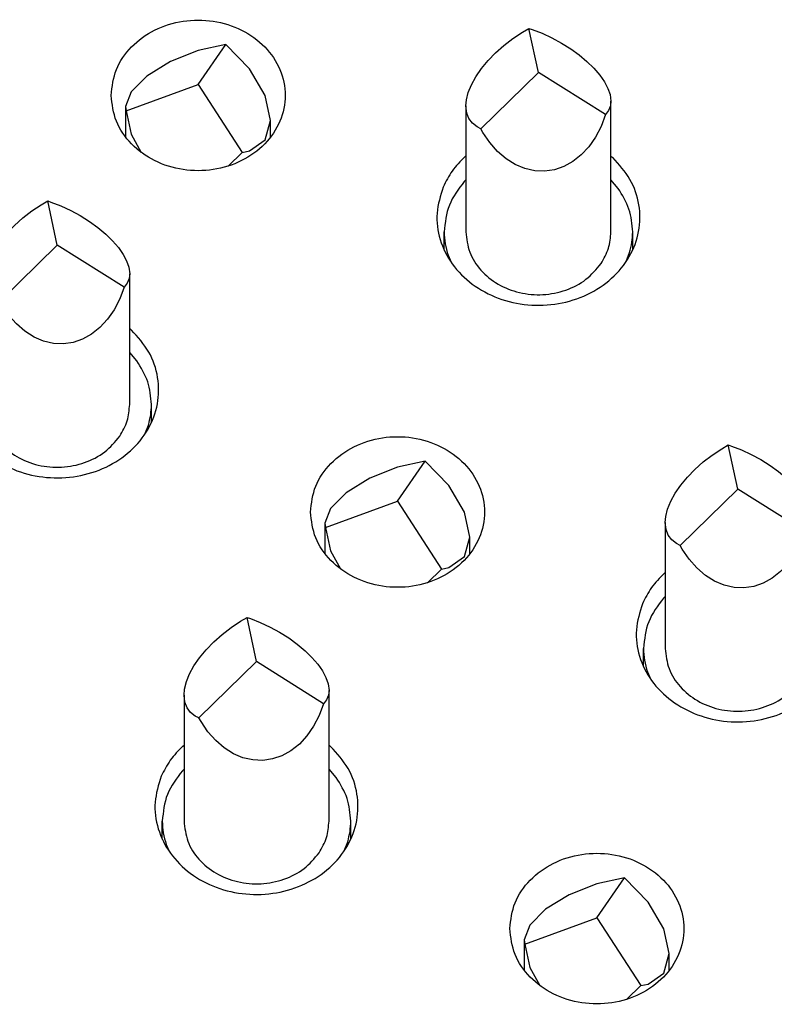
# Model space of a CAD drawing. Header units: inches. Extents: x -129 to 664, y -381 to 179.
# Tile 9 of 109: x -55.63 to -50.43, y -331.72 to -324.93. Entities that reach past the tile are written whole.
import ezdxf

# ---------------------------------------------------------------- set-up
doc = ezdxf.new("R2010")
doc.units = ezdxf.units.IN
doc.layers.add('1', color=7, linetype='Continuous')

# ---------------------------------------------------------------- blocks, each defined once
blk = doc.blocks.new('gnd_pogo_bot_1400-1715_2_19__208', base_point=(-54.9006, -325.9381))
at = {"color": 7, "linetype": 'Continuous'}
for p, q in [((-54.4006, -325.1407), (-54.592, -325.2168)), ((-54.4006, -325.3753), (-54.2093, -325.1003)), ((-54.2093, -325.1003), (-54.4006, -325.1407)), ((-54.0471, -325.2675), (-54.2093, -325.1003)), ((-54.592, -325.2168), (-54.7542, -325.317)), ((-53.9387, -325.4511), (-54.0471, -325.2675)), ((-54.7542, -325.317), (-54.8626, -325.4261)), ((-54.8626, -325.4261), (-54.9006, -325.5275)), ((-54.8963, -325.5569), (-54.4006, -325.3753)), ((-54.4006, -325.3753), (-54.0962, -325.8439)), ((-53.9006, -325.6232), (-53.9387, -325.4511)), ((-54.9006, -325.5275), (-54.9006, -325.7368)), ((-54.9006, -325.5275), (-54.8963, -325.5569)), ((-54.8963, -325.5569), (-54.8626, -325.7178)), ((-53.9387, -325.7575), (-53.9006, -325.6232)), ((-53.9006, -325.7368), (-53.9006, -325.6232)), ((-54.8626, -325.7178), (-54.7926, -325.8434)), ((-54.0471, -325.8337), (-53.9387, -325.7575)), ((-54.0962, -325.8439), (-54.0471, -325.8337)), ((-54.1946, -325.9381), (-54.0962, -325.8439))]:
    blk.add_line(p, q, dxfattribs=at)
blk = doc.blocks.new('gnd_pogo_bot_1400-1715_2_16__210', base_point=(-53.526, -328.8122))
at = {"color": 7, "linetype": 'Continuous'}
for p, q in [((-53.026, -328.0147), (-53.2173, -328.0908)), ((-53.026, -328.2494), (-52.8346, -327.9743)), ((-52.8346, -327.9743), (-53.026, -328.0147)), ((-52.6724, -328.1415), (-52.8346, -327.9743)), ((-53.2173, -328.0908), (-53.3795, -328.1911)), ((-52.564, -328.3252), (-52.6724, -328.1415)), ((-53.3795, -328.1911), (-53.4879, -328.3002)), ((-53.5217, -328.4309), (-53.026, -328.2494)), ((-53.026, -328.2494), (-52.7216, -328.7179)), ((-53.4879, -328.3002), (-53.526, -328.4016)), ((-52.526, -328.4972), (-52.564, -328.3252)), ((-53.526, -328.4016), (-53.526, -328.6108)), ((-53.526, -328.4016), (-53.5217, -328.4309)), ((-53.5217, -328.4309), (-53.4879, -328.5919)), ((-52.564, -328.6316), (-52.526, -328.4972)), ((-52.526, -328.6109), (-52.526, -328.4972)), ((-53.4879, -328.5919), (-53.418, -328.7174)), ((-52.6724, -328.7078), (-52.564, -328.6316)), ((-52.82, -328.8122), (-52.7216, -328.7179)), ((-52.7216, -328.7179), (-52.6724, -328.7078))]:
    blk.add_line(p, q, dxfattribs=at)
blk = doc.blocks.new('gnd_pogo_bot_1400-1715_2_12__213', base_point=(-52.1513, -331.6863))
at = {"color": 7, "linetype": 'Continuous'}
for p, q in [((-51.6513, -331.1234), (-51.46, -330.8484)), ((-51.46, -330.8484), (-51.6513, -330.8888)), ((-51.2978, -331.0156), (-51.46, -330.8484)), ((-51.6513, -330.8888), (-51.8427, -330.9649)), ((-51.8427, -330.9649), (-52.0049, -331.0651)), ((-52.0049, -331.0651), (-52.1133, -331.1742)), ((-51.1894, -331.1992), (-51.2978, -331.0156)), ((-52.1471, -331.305), (-51.6513, -331.1234)), ((-51.6513, -331.1234), (-51.347, -331.592)), ((-52.1133, -331.1742), (-52.1513, -331.2756)), ((-51.1513, -331.3713), (-51.1894, -331.1992)), ((-52.1513, -331.2756), (-52.1513, -331.4849)), ((-52.1513, -331.2756), (-52.1471, -331.305)), ((-52.1471, -331.305), (-52.1133, -331.4659)), ((-51.1894, -331.5057), (-51.1513, -331.3713)), ((-51.1513, -331.485), (-51.1513, -331.3713)), ((-52.1133, -331.4659), (-52.0434, -331.5915)), ((-51.2978, -331.5818), (-51.1894, -331.5057)), ((-51.4454, -331.6863), (-51.347, -331.592)), ((-51.347, -331.592), (-51.2978, -331.5818))]:
    blk.add_line(p, q, dxfattribs=at)
blk = doc.blocks.new('ground_pin_set_2__224', base_point=(-64.8566, -337.4344))
for name, p in [('gnd_pogo_bot_1400-1715_2_19__208', (-54.9006, -325.9381)), ('gnd_pogo_bot_1400-1715_2_16__210', (-53.526, -328.8122)), ('gnd_pogo_bot_1400-1715_2_12__213', (-52.1513, -331.6863))]:
    blk.add_blockref(name, p)
blk = doc.blocks.new('insulator_top2_E7018-25457__230', base_point=(-87.5092, -353.6628))
at = {"color": 7, "linetype": 'Continuous'}
for p, q in [((-52.5614, -325.8745), (-52.554, -325.8683)), ((-51.554, -325.8685), (-51.5416, -325.879)), ((-54.8726, -327.0589), (-54.8603, -327.0695)), ((-51.1868, -328.7486), (-51.1793, -328.7423)), ((-54.5054, -329.9391), (-54.498, -329.9328)), ((-53.498, -329.933), (-53.4857, -329.9436))]:
    blk.add_line(p, q, dxfattribs=at)
for points, knots in [([(-55.0006, -325.4503), (-54.9933, -325.5112), (-54.9784, -325.635), (-54.8652, -325.7948), (-54.7032, -325.9113), (-54.5052, -325.9726), (-54.2959, -325.9726), (-54.0983, -325.9113), (-53.9351, -325.7948), (-53.8264, -325.635), (-53.788, -325.4503), (-53.8264, -325.2657), (-53.9351, -325.1059), (-54.0983, -324.9894), (-54.2959, -324.9281), (-54.5052, -324.9281), (-54.7032, -324.9894), (-54.8652, -325.1059), (-54.9784, -325.2657), (-54.9933, -325.3895), (-55.0006, -325.4503)], [0, 0, 0, 0, 0.181365, 0.369194, 0.566516, 0.771824, 0.980202, 1.18551, 1.382833, 1.570662, 1.752027, 1.933392, 2.121221, 2.318543, 2.523851, 2.732229, 2.937537, 3.134859, 3.322688, 3.504053, 3.504053, 3.504053, 3.504053]), ([(-52.7111, -326.0832), (-52.7296, -326.1424), (-52.7666, -326.2605), (-52.7407, -326.4495), (-52.655, -326.621), (-52.5139, -326.7613), (-52.3326, -326.8583), (-52.127, -326.9043), (-51.9151, -326.8957), (-51.7152, -326.8332), (-51.5448, -326.7217), (-51.4197, -326.5701), (-51.3521, -326.3913), (-51.3509, -326.2032), (-51.4129, -326.0212), (-51.4982, -325.927), (-51.5416, -325.879)], [0, 0, 0, 0, 0.184237, 0.367591, 0.555318, 0.750852, 0.954639, 1.16429, 1.375579, 1.58379, 1.785136, 1.978034, 2.163904, 2.346939, 2.532534, 2.724997, 2.724997, 2.724997, 2.724997]), ([(-52.5614, -325.8745), (-52.5924, -325.9057), (-52.6535, -325.9672), (-52.6921, -326.0449), (-52.7111, -326.0832)], [0, 0, 0, 0, 0.1309206, 0.2582688, 0.2582688, 0.2582688, 0.2582688]), ([(-56.0297, -327.2736), (-56.0483, -327.3328), (-56.0853, -327.451), (-56.0594, -327.64), (-55.9737, -327.8115), (-55.8326, -327.9518), (-55.6513, -328.0488), (-55.4457, -328.0948), (-55.2338, -328.0862), (-55.0339, -328.0237), (-54.8635, -327.9121), (-54.7383, -327.7606), (-54.6708, -327.5818), (-54.6696, -327.3937), (-54.7315, -327.2117), (-54.8169, -327.1175), (-54.8603, -327.0695)], [0, 0, 0, 0, 0.184237, 0.367591, 0.555318, 0.750852, 0.954639, 1.16429, 1.375579, 1.583791, 1.785137, 1.978035, 2.163904, 2.346939, 2.532534, 2.724998, 2.724998, 2.724998, 2.724998]), ([(-53.626, -328.3244), (-53.6186, -328.3852), (-53.6037, -328.509), (-53.4905, -328.6688), (-53.3286, -328.7853), (-53.1306, -328.8466), (-52.9213, -328.8466), (-52.7236, -328.7853), (-52.5604, -328.6688), (-52.4517, -328.509), (-52.4133, -328.3244), (-52.4517, -328.1398), (-52.5604, -327.9799), (-52.7236, -327.8634), (-52.9213, -327.8021), (-53.1306, -327.8021), (-53.3286, -327.8634), (-53.4905, -327.9799), (-53.6037, -328.1398), (-53.6186, -328.2636), (-53.626, -328.3244)], [0, 0, 0, 0, 0.181365, 0.369194, 0.566516, 0.771824, 0.980202, 1.18551, 1.382833, 1.570662, 1.752027, 1.933392, 2.121221, 2.318543, 2.523851, 2.732229, 2.937537, 3.134859, 3.322688, 3.504053, 3.504053, 3.504053, 3.504053]), ([(-51.3364, -328.9572), (-51.355, -329.0164), (-51.392, -329.1346), (-51.3661, -329.3236), (-51.2804, -329.495), (-51.1393, -329.6354), (-50.958, -329.7323), (-50.7524, -329.7783), (-50.5405, -329.7697), (-50.3406, -329.7072), (-50.1702, -329.5957), (-50.045, -329.4442), (-49.9775, -329.2654), (-49.9763, -329.0772), (-50.0382, -328.8953), (-50.1236, -328.8011), (-50.167, -328.7531)], [0, 0, 0, 0, 0.184237, 0.367591, 0.555318, 0.750852, 0.95464, 1.164291, 1.37558, 1.583792, 1.785138, 1.978036, 2.163906, 2.346941, 2.532536, 2.724999, 2.724999, 2.724999, 2.724999]), ([(-51.1868, -328.7486), (-51.2177, -328.7798), (-51.2789, -328.8413), (-51.3174, -328.9189), (-51.3364, -328.9572)], [0, 0, 0, 0, 0.1309205, 0.2582685, 0.2582685, 0.2582685, 0.2582685]), ([(-54.6551, -330.1477), (-54.6737, -330.2069), (-54.7107, -330.325), (-54.6847, -330.514), (-54.5991, -330.6855), (-54.458, -330.8259), (-54.2767, -330.9228), (-54.0711, -330.9688), (-53.8591, -330.9602), (-53.6592, -330.8977), (-53.4889, -330.7862), (-53.3637, -330.6347), (-53.2962, -330.4558), (-53.2949, -330.2677), (-53.3569, -330.0857), (-53.4422, -329.9915), (-53.4857, -329.9436)], [0, 0, 0, 0, 0.184237, 0.367591, 0.555317, 0.750852, 0.954638, 1.16429, 1.375579, 1.58379, 1.785135, 1.978034, 2.163903, 2.346938, 2.532533, 2.724996, 2.724996, 2.724996, 2.724996]), ([(-54.5054, -329.9391), (-54.5364, -329.9702), (-54.5975, -330.0317), (-54.6361, -330.1094), (-54.6551, -330.1477)], [0, 0, 0, 0, 0.1309206, 0.2582687, 0.2582687, 0.2582687, 0.2582687]), ([(-52.2513, -331.1984), (-52.244, -331.2593), (-52.2291, -331.3831), (-52.1159, -331.5429), (-51.954, -331.6594), (-51.756, -331.7207), (-51.5466, -331.7207), (-51.349, -331.6594), (-51.1858, -331.5429), (-51.0771, -331.3831), (-51.0387, -331.1984), (-51.0771, -331.0138), (-51.1858, -330.854), (-51.349, -330.7375), (-51.5466, -330.6762), (-51.756, -330.6762), (-51.954, -330.7375), (-52.1159, -330.854), (-52.2291, -331.0138), (-52.244, -331.1376), (-52.2513, -331.1984)], [0, 0, 0, 0, 0.181365, 0.369194, 0.566516, 0.771824, 0.980202, 1.18551, 1.382833, 1.570662, 1.752027, 1.933392, 2.121221, 2.318543, 2.523851, 2.732229, 2.937537, 3.134859, 3.322688, 3.504053, 3.504053, 3.504053, 3.504053])]:
    blk.add_open_spline(points, degree=3, knots=knots, dxfattribs=at)
blk = doc.blocks.new('sig_pogo_1400-2142_13_34__240', base_point=(-54.648, -330.8995))
at = {"color": 7, "linetype": 'Continuous'}
for p, q in [((-54.1734, -329.1218), (-54.1081, -329.0784)), ((-54.1081, -329.0784), (-54.0633, -329.0523)), ((-53.998, -329.3566), (-54.0633, -329.0523)), ((-54.0633, -329.0523), (-54.0406, -329.0599)), ((-54.0406, -329.0599), (-53.9724, -329.0864)), ((-53.9724, -329.0864), (-53.9046, -329.1178)), ((-54.2933, -329.2208), (-54.2356, -329.1696)), ((-54.2356, -329.1696), (-54.1734, -329.1218)), ((-53.9046, -329.1178), (-53.8386, -329.1537)), ((-53.8386, -329.1537), (-53.7756, -329.1934)), ((-54.3455, -329.2746), (-54.2933, -329.2208)), ((-53.7756, -329.1934), (-53.7167, -329.2361)), ((-53.7167, -329.2361), (-53.663, -329.2811)), ((-54.3912, -329.3299), (-54.3455, -329.2746)), ((-53.663, -329.2811), (-53.6156, -329.3274)), ((-54.4296, -329.3857), (-54.3912, -329.3299)), ((-54.3947, -329.7453), (-53.998, -329.3566)), ((-53.5361, -329.6474), (-53.998, -329.3566)), ((-53.6156, -329.3274), (-53.5753, -329.3743)), ((-54.4817, -329.4946), (-54.4599, -329.4409)), ((-54.4599, -329.4409), (-54.4296, -329.3857)), ((-53.5753, -329.3743), (-53.5429, -329.4209)), ((-53.5429, -329.4209), (-53.5189, -329.4663)), ((-54.4944, -329.5457), (-54.4817, -329.4946)), ((-53.5189, -329.4663), (-53.5039, -329.5097)), ((-54.498, -329.5874), (-54.4944, -329.5457)), ((-53.5039, -329.5097), (-53.498, -329.5548)), ((-53.498, -329.5548), (-53.5016, -329.5871)), ((-53.498, -330.4566), (-53.498, -329.5548)), ((-54.498, -329.5874), (-54.498, -330.4566)), ((-54.4921, -329.6365), (-54.498, -329.5874)), ((-54.4771, -329.6745), (-54.4921, -329.6365)), ((-53.5143, -329.6197), (-53.5361, -329.6474)), ((-53.5016, -329.5871), (-53.5143, -329.6197)), ((-54.4531, -329.7066), (-54.4771, -329.6745)), ((-54.4207, -329.7321), (-54.4531, -329.7066)), ((-53.5361, -329.6474), (-53.5664, -329.7286)), ((-54.3947, -329.7453), (-54.4207, -329.7321)), ((-54.3804, -329.7703), (-54.3947, -329.7453)), ((-54.333, -329.8403), (-54.3804, -329.7703)), ((-53.5664, -329.7286), (-53.6048, -329.8029)), ((-54.2793, -329.9012), (-54.333, -329.8403)), ((-53.6048, -329.8029), (-53.6505, -329.8689)), ((-54.2204, -329.9519), (-54.2793, -329.9012)), ((-53.6505, -329.8689), (-53.7027, -329.9254)), ((-54.1574, -329.9916), (-54.2204, -329.9519)), ((-53.7604, -329.9713), (-53.8225, -330.0057)), ((-53.7027, -329.9254), (-53.7604, -329.9713)), ((-54.0913, -330.0195), (-54.1574, -329.9916)), ((-54.0236, -330.035), (-54.0913, -330.0195)), ((-53.9554, -330.0378), (-54.0236, -330.035)), ((-53.8879, -330.028), (-53.9554, -330.0378)), ((-53.8225, -330.0057), (-53.8879, -330.028)), ((-54.498, -330.0982), (-54.5091, -330.1089)), ((-53.4485, -330.156), (-53.498, -330.0974)), ((-54.648, -330.5815), (-54.648, -330.4566)), ((-53.348, -330.5809), (-53.348, -330.4566)), ((-54.6208, -330.6178), (-54.6004, -330.6649)), ((-53.3931, -330.6608), (-53.3692, -330.5992))]:
    blk.add_line(p, q, dxfattribs=at)
for points, knots in [([(-54.5091, -330.1089), (-54.5491, -330.1613), (-54.6279, -330.2643), (-54.6414, -330.3932), (-54.648, -330.4566)], [0, 0, 0, 0, 0.1935527, 0.3809576, 0.3809576, 0.3809576, 0.3809576]), ([(-53.348, -330.4566), (-53.3526, -330.4032), (-53.362, -330.295), (-53.4194, -330.2027), (-53.4485, -330.156)], [0, 0, 0, 0, 0.1585787, 0.3210093, 0.3210093, 0.3210093, 0.3210093]), ([(-54.648, -330.4566), (-54.6468, -330.484), (-54.6445, -330.5388), (-54.6287, -330.5914), (-54.6208, -330.6178)], [0, 0, 0, 0, 0.0816948, 0.1639503, 0.1639503, 0.1639503, 0.1639503]), ([(-54.498, -330.4566), (-54.4927, -330.504), (-54.4819, -330.6003), (-54.3991, -330.7272), (-54.279, -330.8242), (-54.1294, -330.8823), (-53.9668, -330.8966), (-53.8081, -330.8649), (-53.6651, -330.793), (-53.5988, -330.7139), (-53.5664, -330.6753)], [0, 0, 0, 0, 0.141386, 0.287254, 0.439971, 0.598978, 0.761314, 0.922842, 1.079706, 1.229734, 1.229734, 1.229734, 1.229734]), ([(-53.5664, -330.6753), (-53.5466, -330.641), (-53.5074, -330.5732), (-53.5011, -330.4952), (-53.498, -330.4566)], [0, 0, 0, 0, 0.1170724, 0.2316639, 0.2316639, 0.2316639, 0.2316639]), ([(-53.3692, -330.5992), (-53.363, -330.5758), (-53.3507, -330.5291), (-53.3489, -330.4807), (-53.348, -330.4566)], [0, 0, 0, 0, 0.0724708, 0.1445546, 0.1445546, 0.1445546, 0.1445546])]:
    blk.add_open_spline(points, degree=3, knots=knots, dxfattribs=at)
blk = doc.blocks.new('sig_pogo_1400-2142_13_30__243', base_point=(-51.3293, -329.709))
at = {"color": 7, "linetype": 'Continuous'}
for p, q in [((-50.7894, -327.888), (-50.7446, -327.8619)), ((-50.6793, -328.1662), (-50.7446, -327.8619)), ((-50.7446, -327.8619), (-50.722, -327.8695)), ((-50.722, -327.8695), (-50.6537, -327.8959)), ((-50.9169, -327.9791), (-50.8548, -327.9313)), ((-50.8548, -327.9313), (-50.7894, -327.888)), ((-50.6537, -327.8959), (-50.586, -327.9273)), ((-50.586, -327.9273), (-50.5199, -327.9632)), ((-50.9746, -328.0303), (-50.9169, -327.9791)), ((-50.5199, -327.9632), (-50.4569, -328.0029)), ((-50.4569, -328.0029), (-50.398, -328.0456)), ((-51.0268, -328.0841), (-50.9746, -328.0303)), ((-50.398, -328.0456), (-50.3443, -328.0906)), ((-51.1109, -328.1952), (-51.0725, -328.1394)), ((-51.0725, -328.1394), (-51.0268, -328.0841)), ((-50.3443, -328.0906), (-50.2969, -328.137)), ((-50.2969, -328.137), (-50.2566, -328.1839)), ((-51.1413, -328.2505), (-51.1109, -328.1952)), ((-51.076, -328.5548), (-50.6793, -328.1662)), ((-50.2174, -328.4569), (-50.6793, -328.1662)), ((-50.2566, -328.1839), (-50.2242, -328.2305)), ((-51.163, -328.3042), (-51.1413, -328.2505)), ((-50.2242, -328.2305), (-50.2002, -328.2758)), ((-50.2002, -328.2758), (-50.1852, -328.3192)), ((-51.1758, -328.3553), (-51.163, -328.3042)), ((-50.1852, -328.3192), (-50.1793, -328.3643)), ((-51.1793, -328.3969), (-51.1758, -328.3553)), ((-51.1793, -328.3969), (-51.1793, -329.2662)), ((-51.1734, -328.4461), (-51.1793, -328.3969)), ((-50.1829, -328.3966), (-50.1956, -328.4292)), ((-50.1793, -328.3643), (-50.1829, -328.3966)), ((-50.1793, -329.2662), (-50.1793, -328.3643)), ((-51.1584, -328.484), (-51.1734, -328.4461)), ((-51.1345, -328.5161), (-51.1584, -328.484)), ((-50.2174, -328.4569), (-50.2477, -328.5381)), ((-50.1956, -328.4292), (-50.2174, -328.4569)), ((-51.102, -328.5416), (-51.1345, -328.5161)), ((-51.076, -328.5548), (-51.102, -328.5416)), ((-51.0617, -328.5799), (-51.076, -328.5548)), ((-50.2477, -328.5381), (-50.2861, -328.6124)), ((-51.0143, -328.6498), (-51.0617, -328.5799)), ((-50.2861, -328.6124), (-50.3319, -328.6785)), ((-50.9606, -328.7107), (-51.0143, -328.6498)), ((-50.3319, -328.6785), (-50.384, -328.7349)), ((-50.9017, -328.7615), (-50.9606, -328.7107)), ((-50.8387, -328.8011), (-50.9017, -328.7615)), ((-50.384, -328.7349), (-50.4417, -328.7808)), ((-50.7727, -328.829), (-50.8387, -328.8011)), ((-50.7049, -328.8445), (-50.7727, -328.829)), ((-50.5039, -328.8152), (-50.5692, -328.8375)), ((-50.4417, -328.7808), (-50.5039, -328.8152)), ((-50.6367, -328.8474), (-50.7049, -328.8445)), ((-50.5692, -328.8375), (-50.6367, -328.8474)), ((-51.1793, -328.9077), (-51.1905, -328.9184)), ((-50.1298, -328.9655), (-50.1793, -328.9069)), ((-51.3293, -329.391), (-51.3293, -329.2662)), ((-50.0293, -329.3904), (-50.0293, -329.2662)), ((-51.3021, -329.4273), (-51.2817, -329.4744)), ((-50.0744, -329.4703), (-50.0505, -329.4088))]:
    blk.add_line(p, q, dxfattribs=at)
for points, knots in [([(-51.1905, -328.9184), (-51.2305, -328.9708), (-51.3092, -329.0739), (-51.3227, -329.2028), (-51.3293, -329.2662)], [0, 0, 0, 0, 0.1935529, 0.3809579, 0.3809579, 0.3809579, 0.3809579]), ([(-50.0293, -329.2662), (-50.034, -329.2127), (-50.0433, -329.1045), (-50.1007, -329.0122), (-50.1298, -328.9655)], [0, 0, 0, 0, 0.158579, 0.32101, 0.32101, 0.32101, 0.32101]), ([(-51.3293, -329.2662), (-51.3282, -329.2935), (-51.3258, -329.3483), (-51.31, -329.4009), (-51.3021, -329.4273)], [0, 0, 0, 0, 0.0816944, 0.1639495, 0.1639495, 0.1639495, 0.1639495]), ([(-51.1793, -329.2662), (-51.174, -329.3136), (-51.1632, -329.4098), (-51.0804, -329.5367), (-50.9603, -329.6337), (-50.8107, -329.6918), (-50.6481, -329.7061), (-50.4895, -329.6744), (-50.3465, -329.6026), (-50.2802, -329.5235), (-50.2477, -329.4848)], [0, 0, 0, 0, 0.141386, 0.287254, 0.439971, 0.598978, 0.761314, 0.922842, 1.079706, 1.229734, 1.229734, 1.229734, 1.229734]), ([(-50.2477, -329.4848), (-50.2279, -329.4506), (-50.1888, -329.3828), (-50.1824, -329.3048), (-50.1793, -329.2662)], [0, 0, 0, 0, 0.1170725, 0.231664, 0.231664, 0.231664, 0.231664]), ([(-50.0505, -329.4088), (-50.0443, -329.3853), (-50.032, -329.3386), (-50.0302, -329.2903), (-50.0293, -329.2662)], [0, 0, 0, 0, 0.0724708, 0.1445544, 0.1445544, 0.1445544, 0.1445544])]:
    blk.add_open_spline(points, degree=3, knots=knots, dxfattribs=at)
blk = doc.blocks.new('sig_pogo_1400-2142_13_29__244', base_point=(-56.0226, -328.0254))
at = {"color": 7, "linetype": 'Continuous'}
for p, q in [((-55.4827, -326.2044), (-55.4379, -326.1783)), ((-55.3726, -326.4826), (-55.4379, -326.1783)), ((-55.4379, -326.1783), (-55.4153, -326.1859)), ((-55.6102, -326.2955), (-55.5481, -326.2478)), ((-55.5481, -326.2478), (-55.4827, -326.2044)), ((-55.4153, -326.1859), (-55.347, -326.2123)), ((-55.347, -326.2123), (-55.2793, -326.2437)), ((-55.2793, -326.2437), (-55.2133, -326.2796)), ((-55.6679, -326.3468), (-55.6102, -326.2955)), ((-55.2133, -326.2796), (-55.1502, -326.3193)), ((-55.7201, -326.4005), (-55.6679, -326.3468)), ((-55.1502, -326.3193), (-55.0913, -326.362)), ((-55.0913, -326.362), (-55.0376, -326.407)), ((-55.7658, -326.4558), (-55.7201, -326.4005)), ((-55.0376, -326.407), (-54.9902, -326.4534)), ((-55.8346, -326.5669), (-55.8042, -326.5116)), ((-55.8042, -326.5116), (-55.7658, -326.4558)), ((-55.7693, -326.8712), (-55.3726, -326.4826)), ((-54.9107, -326.7733), (-55.3726, -326.4826)), ((-54.9902, -326.4534), (-54.9499, -326.5003)), ((-54.9499, -326.5003), (-54.9175, -326.5469)), ((-55.8563, -326.6206), (-55.8346, -326.5669)), ((-54.9175, -326.5469), (-54.8935, -326.5923)), ((-55.8691, -326.6717), (-55.8563, -326.6206)), ((-54.8935, -326.5923), (-54.8785, -326.6356)), ((-54.8785, -326.6356), (-54.8726, -326.6807)), ((-55.8726, -326.7133), (-55.8691, -326.6717)), ((-55.8726, -326.7133), (-55.8726, -327.5826)), ((-55.8667, -326.7625), (-55.8726, -326.7133)), ((-54.8762, -326.713), (-54.8889, -326.7456)), ((-54.8726, -326.6807), (-54.8762, -326.713)), ((-54.8726, -327.5826), (-54.8726, -326.6807)), ((-55.8517, -326.8005), (-55.8667, -326.7625)), ((-54.9107, -326.7733), (-54.941, -326.8546)), ((-54.8889, -326.7456), (-54.9107, -326.7733)), ((-55.8278, -326.8325), (-55.8517, -326.8005)), ((-55.7953, -326.858), (-55.8278, -326.8325)), ((-55.7693, -326.8712), (-55.7953, -326.858)), ((-54.941, -326.8546), (-54.9794, -326.9289)), ((-55.755, -326.8963), (-55.7693, -326.8712)), ((-55.7076, -326.9662), (-55.755, -326.8963)), ((-55.654, -327.0271), (-55.7076, -326.9662)), ((-55.0252, -326.9949), (-55.0774, -327.0513)), ((-54.9794, -326.9289), (-55.0252, -326.9949)), ((-55.595, -327.0779), (-55.654, -327.0271)), ((-55.0774, -327.0513), (-55.135, -327.0972)), ((-55.532, -327.1176), (-55.595, -327.0779)), ((-55.466, -327.1454), (-55.532, -327.1176)), ((-55.1972, -327.1316), (-55.2626, -327.154)), ((-55.135, -327.0972), (-55.1972, -327.1316)), ((-55.3982, -327.1609), (-55.466, -327.1454)), ((-55.33, -327.1638), (-55.3982, -327.1609)), ((-55.2626, -327.154), (-55.33, -327.1638)), ((-55.8726, -327.2242), (-55.8838, -327.2349)), ((-54.8231, -327.2819), (-54.8726, -327.2233)), ((-56.0226, -327.7074), (-56.0226, -327.5826)), ((-54.7226, -327.7068), (-54.7226, -327.5826)), ((-54.7677, -327.7867), (-54.7438, -327.7252)), ((-55.9954, -327.7437), (-55.975, -327.7909))]:
    blk.add_line(p, q, dxfattribs=at)
for points, knots in [([(-55.8838, -327.2349), (-55.9238, -327.2872), (-56.0025, -327.3903), (-56.016, -327.5192), (-56.0226, -327.5826)], [0, 0, 0, 0, 0.1935529, 0.3809579, 0.3809579, 0.3809579, 0.3809579]), ([(-54.7226, -327.5826), (-54.7273, -327.5291), (-54.7366, -327.4209), (-54.7941, -327.3286), (-54.8231, -327.2819)], [0, 0, 0, 0, 0.158579, 0.32101, 0.32101, 0.32101, 0.32101]), ([(-56.0226, -327.5826), (-56.0215, -327.6099), (-56.0191, -327.6648), (-56.0034, -327.7173), (-55.9954, -327.7437)], [0, 0, 0, 0, 0.0816944, 0.1639495, 0.1639495, 0.1639495, 0.1639495]), ([(-55.8726, -327.5826), (-55.8673, -327.63), (-55.8565, -327.7262), (-55.7738, -327.8531), (-55.6536, -327.9501), (-55.504, -328.0083), (-55.3414, -328.0225), (-55.1828, -327.9908), (-55.0398, -327.919), (-54.9735, -327.8399), (-54.941, -327.8012)], [0, 0, 0, 0, 0.141386, 0.287254, 0.439971, 0.598978, 0.761314, 0.922842, 1.079706, 1.229734, 1.229734, 1.229734, 1.229734]), ([(-54.941, -327.8012), (-54.9212, -327.767), (-54.8821, -327.6992), (-54.8757, -327.6212), (-54.8726, -327.5826)], [0, 0, 0, 0, 0.1170725, 0.231664, 0.231664, 0.231664, 0.231664]), ([(-54.7438, -327.7252), (-54.7377, -327.7018), (-54.7253, -327.655), (-54.7235, -327.6067), (-54.7226, -327.5826)], [0, 0, 0, 0, 0.0724708, 0.1445544, 0.1445544, 0.1445544, 0.1445544])]:
    blk.add_open_spline(points, degree=3, knots=knots, dxfattribs=at)
blk = doc.blocks.new('sig_pogo_1400-2142_13_24__247', base_point=(-52.704, -326.8349))
at = {"color": 7, "linetype": 'Continuous'}
for p, q in [((-52.2294, -325.0573), (-52.164, -325.0139)), ((-52.164, -325.0139), (-52.1192, -324.9878)), ((-52.054, -325.2921), (-52.1192, -324.9878)), ((-52.1192, -324.9878), (-52.0966, -324.9954)), ((-52.0966, -324.9954), (-52.0284, -325.0218)), ((-52.0284, -325.0218), (-51.9606, -325.0533)), ((-52.2915, -325.105), (-52.2294, -325.0573)), ((-51.9606, -325.0533), (-51.8946, -325.0892)), ((-51.8946, -325.0892), (-51.8315, -325.1288)), ((-52.4014, -325.2101), (-52.3492, -325.1563)), ((-52.3492, -325.1563), (-52.2915, -325.105)), ((-51.8315, -325.1288), (-51.7726, -325.1716)), ((-52.4471, -325.2654), (-52.4014, -325.2101)), ((-51.7726, -325.1716), (-51.719, -325.2165)), ((-51.719, -325.2165), (-51.6715, -325.2629)), ((-52.4855, -325.3212), (-52.4471, -325.2654)), ((-52.4506, -325.6807), (-52.054, -325.2921)), ((-51.592, -325.5828), (-52.054, -325.2921)), ((-51.6715, -325.2629), (-51.6312, -325.3098)), ((-52.5159, -325.3764), (-52.4855, -325.3212)), ((-51.6312, -325.3098), (-51.5988, -325.3564)), ((-51.5988, -325.3564), (-51.5749, -325.4018)), ((-52.5504, -325.4812), (-52.5377, -325.4301)), ((-52.5377, -325.4301), (-52.5159, -325.3764)), ((-51.5749, -325.4018), (-51.5598, -325.4451)), ((-52.554, -325.5229), (-52.5504, -325.4812)), ((-51.5598, -325.4451), (-51.554, -325.4903)), ((-51.554, -325.4903), (-51.5575, -325.5225)), ((-51.554, -326.3921), (-51.554, -325.4903)), ((-52.554, -325.5229), (-52.554, -326.3921)), ((-52.5481, -325.572), (-52.554, -325.5229)), ((-51.5703, -325.5551), (-51.592, -325.5828)), ((-51.5575, -325.5225), (-51.5703, -325.5551)), ((-52.533, -325.61), (-52.5481, -325.572)), ((-52.5091, -325.642), (-52.533, -325.61)), ((-51.592, -325.5828), (-51.6224, -325.6641)), ((-52.4767, -325.6676), (-52.5091, -325.642)), ((-52.4506, -325.6807), (-52.4767, -325.6676)), ((-52.4364, -325.7058), (-52.4506, -325.6807)), ((-51.6224, -325.6641), (-51.6608, -325.7384)), ((-52.3889, -325.7757), (-52.4364, -325.7058)), ((-51.6608, -325.7384), (-51.7065, -325.8044)), ((-52.3353, -325.8366), (-52.3889, -325.7757)), ((-52.2764, -325.8874), (-52.3353, -325.8366)), ((-51.7065, -325.8044), (-51.7587, -325.8609)), ((-52.2133, -325.9271), (-52.2764, -325.8874)), ((-51.8164, -325.9067), (-51.8785, -325.9412)), ((-51.7587, -325.8609), (-51.8164, -325.9067)), ((-52.1473, -325.9549), (-52.2133, -325.9271)), ((-52.0796, -325.9704), (-52.1473, -325.9549)), ((-52.0113, -325.9733), (-52.0796, -325.9704)), ((-51.9439, -325.9635), (-52.0113, -325.9733)), ((-51.8785, -325.9412), (-51.9439, -325.9635)), ((-52.554, -326.0337), (-52.5651, -326.0444)), ((-51.5044, -326.0915), (-51.554, -326.0329)), ((-52.704, -326.517), (-52.704, -326.3921)), ((-51.404, -326.5164), (-51.404, -326.3921)), ((-52.6768, -326.5532), (-52.6564, -326.6004)), ((-51.4491, -326.5963), (-51.4252, -326.5347))]:
    blk.add_line(p, q, dxfattribs=at)
for points, knots in [([(-52.5651, -326.0444), (-52.6051, -326.0967), (-52.6838, -326.1998), (-52.6973, -326.3287), (-52.704, -326.3921)], [0, 0, 0, 0, 0.1935531, 0.3809583, 0.3809583, 0.3809583, 0.3809583]), ([(-51.404, -326.3921), (-51.4086, -326.3387), (-51.418, -326.2304), (-51.4754, -326.1382), (-51.5044, -326.0915)], [0, 0, 0, 0, 0.1585784, 0.3210088, 0.3210088, 0.3210088, 0.3210088]), ([(-52.704, -326.3921), (-52.7028, -326.4194), (-52.7005, -326.4743), (-52.6847, -326.5269), (-52.6768, -326.5532)], [0, 0, 0, 0, 0.0816944, 0.1639494, 0.1639494, 0.1639494, 0.1639494]), ([(-52.554, -326.3921), (-52.5486, -326.4395), (-52.5378, -326.5358), (-52.4551, -326.6627), (-52.3349, -326.7597), (-52.1854, -326.8178), (-52.0228, -326.8321), (-51.8641, -326.8004), (-51.7211, -326.7285), (-51.6548, -326.6494), (-51.6224, -326.6108)], [0, 0, 0, 0, 0.141386, 0.287254, 0.439971, 0.598978, 0.761314, 0.922843, 1.079706, 1.229734, 1.229734, 1.229734, 1.229734]), ([(-51.6224, -326.6108), (-51.6026, -326.5765), (-51.5634, -326.5087), (-51.5571, -326.4307), (-51.554, -326.3921)], [0, 0, 0, 0, 0.1170727, 0.2316645, 0.2316645, 0.2316645, 0.2316645]), ([(-51.4252, -326.5347), (-51.419, -326.5113), (-51.4067, -326.4645), (-51.4049, -326.4162), (-51.404, -326.3921)], [0, 0, 0, 0, 0.0724708, 0.1445545, 0.1445545, 0.1445545, 0.1445545])]:
    blk.add_open_spline(points, degree=3, knots=knots, dxfattribs=at)
blk = doc.blocks.new('signal_pin_set__282', base_point=(-78.6324, -366.8046))
for name, p in [('sig_pogo_1400-2142_13_24__247', (-52.704, -326.8349)), ('sig_pogo_1400-2142_13_29__244', (-56.0226, -328.0254)), ('sig_pogo_1400-2142_13_30__243', (-51.3293, -329.709)), ('sig_pogo_1400-2142_13_34__240', (-54.648, -330.8995))]:
    blk.add_blockref(name, p)
blk = doc.blocks.new('segment_160pin_assy_E7018-62555_1__298', base_point=(-87.5092, -370.0475))
for name, p in [('insulator_top2_E7018-25457__230', (-87.5092, -353.6628)), ('signal_pin_set__282', (-78.6324, -366.8046)), ('ground_pin_set_2__224', (-64.8566, -337.4344))]:
    blk.add_blockref(name, p)
blk = doc.blocks.new('hcdps_segment__299', base_point=(-87.5092, -370.0475))
blk.add_blockref('segment_160pin_assy_E7018-62555_1__298', (-87.5092, -370.0475))
blk = doc.blocks.new('gen1__300', base_point=(-27.0506, -340.3405))
blk.add_blockref('hcdps_segment__299', (-87.5092, -370.0475))
blk = doc.blocks.new('1__302', base_point=(-265.0506, -517.3405))
blk.add_blockref('gen1__300', (-27.0506, -340.3405))
blk = doc.blocks.new('hcdps_segment__303', base_point=(-265.0506, -519.3405))
at = {"layer": '1'}
blk.add_blockref('1__302', (-265.0506, -517.3405), dxfattribs=at)

msp = doc.modelspace()

# ---------------------------------------------------------------- block references
msp.add_blockref('hcdps_segment__303', (-265.0506, -519.3405))

doc.saveas('drawing.dxf')
